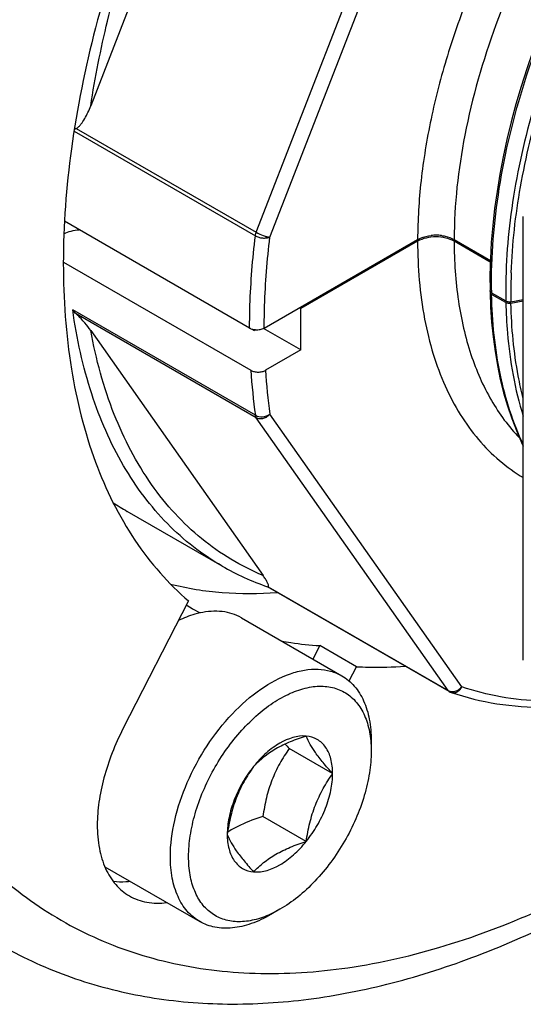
# Model space of a CAD drawing. Header units: millimetres. Extents: x 20 to 4180, y 42 to 2950.
# Tile 97 of 128: x 4032 to 4044, y 1729 to 1753. Entities that reach past the tile are written whole.
import ezdxf

# ---------------------------------------------------------------- set-up
doc = ezdxf.new("R2010")
doc.units = ezdxf.units.MM
doc.header["$LTSCALE"] = 231.275
doc.layers.add('BASE_ASM_PBL21', color=7, linetype='CONTINUOUS')
doc.layers.add('DEFAULT_VBL19', color=7, linetype='CONTINUOUS')

# ---------------------------------------------------------------- blocks, each defined once
blk = doc.blocks.new('BASE_ASM_PBL21', base_point=(3959.051, 1867.263))
at = {"layer": 'BASE_ASM_PBL21', "color": 7}
for p, q in [((4037.494, 1747.759), (4042.137, 1759.727)), ((4037.824, 1747.643), (4042.467, 1759.611)), ((4036.683, 1759.052), (4033.489, 1750.82)), ((4033.084, 1750.208), (4037.472, 1747.674)), ((4033.139, 1750.273), (4037.494, 1747.759)), ((4037.333, 1745.441), (4032.853, 1748.027)), ((4043.956, 1737.394), (4043.956, 1748.139)), ((4037.687, 1745.441), (4041.399, 1747.584)), ((4042.283, 1747.584), (4043.159, 1747.078)), ((4041.399, 1747.543), (4038.571, 1745.91)), ((4043.158, 1747.038), (4042.283, 1747.543)), ((4032.826, 1747.037), (4037.364, 1744.417)), ((4043.188, 1746.296), (4043.532, 1746.097)), ((4043.532, 1746.056), (4043.188, 1746.255)), ((4043.656, 1746.079), (4043.956, 1746.132)), ((4037.472, 1743.327), (4033.053, 1745.878)), ((4038.535, 1745.93), (4038.571, 1745.91)), ((4038.571, 1744.91), (4038.571, 1745.91)), ((4043.956, 1746.09), (4043.657, 1746.038)), ((4037.494, 1743.267), (4033.139, 1745.781)), ((4037.333, 1745.441), (4037.333, 1745.449)), ((4037.333, 1745.441), (4037.333, 1745.449)), ((4037.387, 1745.417), (4037.445, 1745.383)), ((4037.445, 1745.383), (4037.445, 1745.403)), ((4038.571, 1744.91), (4037.668, 1745.431)), ((4033.489, 1745.379), (4037.657, 1739.448)), ((4037.475, 1745.4), (4037.445, 1745.383)), ((4038.571, 1744.91), (4037.718, 1744.417)), ((4042.137, 1736.661), (4037.494, 1743.267)), ((4042.467, 1736.749), (4037.824, 1743.356)), ((4036.668, 1739.674), (4034.369, 1741.001)), ((4037.766, 1739.175), (4037.768, 1739.174)), ((4037.766, 1739.175), (4037.768, 1739.174)), ((4042.165, 1736.635), (4037.767, 1739.174)), ((4037.782, 1739.175), (4042.137, 1736.661)), ((4035.854, 1738.83), (4034.268, 1735.73)), ((4035.954, 1738.643), (4036.137, 1738.541)), ((4037.134, 1738.421), (4039.564, 1737.018)), ((4039.033, 1737.749), (4038.865, 1737.422)), ((4039.917, 1737.239), (4039.033, 1737.749)), ((4039.74, 1736.892), (4039.917, 1737.239)), ((4040.265, 1735.445), (4040.265, 1735.444)), ((4040.265, 1735.445), (4040.265, 1735.444)), ((4040.276, 1735.445), (4040.276, 1735.189)), ((4039.342, 1734.65), (4038.292, 1735.257)), ((4038.704, 1733.006), (4037.654, 1733.613)), ((4033.832, 1732.389), (4036.127, 1731.064)), ((4038.067, 1731.362), (4037.846, 1731.234))]:
    blk.add_line(p, q, dxfattribs=at)
for points in [[(4044.507, 1753), (4044.34, 1752.574), (4044.184, 1752.146), (4044.038, 1751.718), (4043.902, 1751.29), (4043.778, 1750.863), (4043.664, 1750.436), (4043.561, 1750.011), (4043.469, 1749.587), (4043.389, 1749.166), (4043.32, 1748.748), (4043.262, 1748.333), (4043.217, 1747.923), (4043.182, 1747.518), (4043.16, 1747.118), (4043.15, 1746.723), (4043.151, 1746.346)], [(4043.152, 1746.305), (4043.165, 1745.945), (4043.189, 1745.581), (4043.225, 1745.224), (4043.272, 1744.874), (4043.331, 1744.532), (4043.4, 1744.198), (4043.481, 1743.873), (4043.572, 1743.558), (4043.675, 1743.252), (4043.788, 1742.957), (4043.912, 1742.672), (4043.956, 1742.582)]]:
    blk.add_lwpolyline(points, dxfattribs=at)
for centre, radius, start, end in [((4034.74, 1747.249), 3.421, 117.8964, 118.8288), ((4041.841, 1746.617), 1.072, 89.3184, 96.1746), ((4041.842, 1746.625), 1.064, 82.6649, 89.3589), ((4056.621, 1746.293), 12.967, 178.4816, 180.9428), ((4057.166, 1746.282), 13.512, 177.8863, 178.4952), ((4055.607, 1746.52), 12.422, 180.7557, 181.0339), ((4043.209, 1746.299), 0.058, 148.2068, 152.5255), ((4037.508, 1745.814), 0.415, 261.2312, 265.3345), ((4051.593, 1745.282), 14.256, 183.479, 187.8838), ((4051.741, 1745.283), 14.05, 183.5322, 187.8844), ((4037.396, 1746.242), 6.052, 236.1716, 239.9985), ((4039.795, 1745.094), 6.257, 240.0109, 251.0771), ((4039.184, 1744.237), 6.46, 238.4539, 240.0007), ((4042.291, 1736.852), 0.251, 240.0141, 251.2408), ((4042.263, 1736.77), 0.165, 251.2544, 253.3549), ((4045.581, 1741.811), 9.802, 221.1182, 221.9592), ((4038.149, 1731.168), 2.463, 119.9888, 123.2402)]:
    blk.add_arc(centre, radius, start, end, dxfattribs=at)
for points, knots in [([(4055.196, 1764.169), (4054.852, 1764.228), (4054.125, 1764.274), (4053.003, 1764.129), (4051.837, 1763.781), (4050.647, 1763.235), (4049.454, 1762.503), (4048.276, 1761.598), (4047.136, 1760.536), (4045.676, 1758.917), (4044.074, 1756.633), (4042.834, 1754.129), (4042.102, 1752.058), (4041.705, 1750.53), (4041.46, 1749.04), (4041.4, 1748.06), (4041.399, 1747.584)], [0, 0, 0, 0, 0.044303, 0.091758, 0.142991, 0.198258, 0.257504, 0.320427, 0.386533, 0.455182, 0.596952, 0.739261, 0.808565, 0.875552, 0.939546, 1, 1, 1, 1]), ([(4033.256, 1763.665), (4032.434, 1762.303), (4030.935, 1759.518), (4029.147, 1755.199), (4027.872, 1750.872), (4027.149, 1746.662), (4027, 1742.691), (4027.369, 1739.601), (4027.976, 1737.373), (4028.56, 1735.873), (4029.282, 1734.516), (4029.862, 1733.699), (4030.173, 1733.321)], [0, 0, 0, 0, 0.148391, 0.294401, 0.435204, 0.568317, 0.691815, 0.804594, 0.856989, 0.90684, 0.954391, 1, 1, 1, 1]), ([(4054.039, 1763.392), (4053.354, 1763.327), (4052.303, 1763.038), (4050.969, 1762.398), (4049.929, 1761.753), (4048.904, 1760.97), (4047.552, 1759.737), (4045.998, 1757.927), (4044.439, 1755.477), (4043.244, 1752.853), (4042.483, 1750.206), (4042.284, 1748.432), (4042.283, 1747.584)], [0, 0, 0, 0, 0.097947, 0.152393, 0.210375, 0.271637, 0.335777, 0.470465, 0.60961, 0.747696, 0.87934, 1, 1, 1, 1]), ([(4043.187, 1746.356), (4043.176, 1747.18), (4043.321, 1748.894), (4043.945, 1751.471), (4044.955, 1754.05), (4046.302, 1756.519), (4047.918, 1758.761), (4049.731, 1760.675), (4051.652, 1762.174), (4053.032, 1762.895), (4053.716, 1763.151)], [0, 0, 0, 0, 0.118647, 0.246351, 0.380656, 0.516499, 0.650385, 0.777652, 0.894932, 1, 1, 1, 1]), ([(4052.645, 1762.286), (4052.017, 1761.932), (4050.777, 1761.069), (4049.07, 1759.467), (4047.494, 1757.556), (4046.112, 1755.408), (4044.978, 1753.107), (4044.139, 1750.739), (4043.629, 1748.397), (4043.518, 1746.844), (4043.532, 1746.097)], [0, 0, 0, 0, 0.111867, 0.233267, 0.362361, 0.495217, 0.628843, 0.759697, 0.884035, 1, 1, 1, 1]), ([(4043.663, 1746.781), (4043.689, 1747.477), (4043.851, 1748.91), (4044.376, 1751.06), (4045.175, 1753.22), (4046.218, 1755.319), (4047.47, 1757.29), (4048.89, 1759.068), (4050.428, 1760.597), (4051.545, 1761.451), (4052.112, 1761.818)], [0, 0, 0, 0, 0.117226, 0.241931, 0.371796, 0.504078, 0.635838, 0.764148, 0.886298, 1, 1, 1, 1]), ([(4033.489, 1750.82), (4033.592, 1751.511), (4033.872, 1752.911), (4034.692, 1755.732), (4035.574, 1757.801), (4036.266, 1759.142)], [0, 0, 0, 0, 0.237958, 0.485652, 1, 1, 1, 1]), ([(4035.854, 1758.672), (4035.374, 1757.705), (4034.519, 1755.754), (4033.563, 1752.776), (4032.971, 1749.858), (4032.825, 1747.931), (4032.825, 1747.002)], [0, 0, 0, 0, 0.266544, 0.524882, 0.770567, 1, 1, 1, 1]), ([(4033.139, 1750.273), (4033.161, 1750.285), (4033.202, 1750.318), (4033.272, 1750.398), (4033.347, 1750.514), (4033.424, 1750.663), (4033.468, 1750.767), (4033.489, 1750.82)], [0, 0, 0, 0, 0.11515, 0.23583, 0.485265, 0.740807, 1, 1, 1, 1]), ([(4032.841, 1747.725), (4032.894, 1747.754), (4033.016, 1747.799), (4033.144, 1747.817), (4033.211, 1747.821)], [0, 0, 0, 0, 0.476959, 1, 1, 1, 1]), ([(4037.333, 1745.449), (4037.333, 1745.63), (4037.346, 1746.373), (4037.405, 1747.116), (4037.472, 1747.674)], [0, 0, 0, 0, 0.243724, 1, 1, 1, 1]), ([(4037.472, 1747.674), (4037.473, 1747.681), (4037.477, 1747.71), (4037.486, 1747.738), (4037.494, 1747.759)], [0, 0, 0, 0, 0.239114, 1, 1, 1, 1]), ([(4037.472, 1747.674), (4037.497, 1747.659), (4037.555, 1747.636), (4037.647, 1747.62), (4037.739, 1747.62), (4037.798, 1747.632), (4037.824, 1747.643)], [0, 0, 0, 0, 0.242001, 0.509434, 0.771795, 1, 1, 1, 1]), ([(4037.494, 1747.759), (4037.548, 1747.728), (4037.633, 1747.691), (4037.745, 1747.656), (4037.799, 1747.645), (4037.824, 1747.643)], [0, 0, 0, 0, 0.52988, 0.791567, 1, 1, 1, 1]), ([(4037.687, 1745.441), (4037.687, 1745.62), (4037.7, 1746.356), (4037.758, 1747.09), (4037.824, 1747.643)], [0, 0, 0, 0, 0.2437, 1, 1, 1, 1]), ([(4041.399, 1747.584), (4041.422, 1747.597), (4041.525, 1747.647), (4041.638, 1747.674), (4041.725, 1747.683)], [0, 0, 0, 0, 0.231182, 1, 1, 1, 1]), ([(4042.283, 1747.543), (4042.22, 1747.579), (4042.074, 1747.632), (4041.841, 1747.657), (4041.608, 1747.632), (4041.462, 1747.579), (4041.399, 1747.543)], [0, 0, 0, 0, 0.237217, 0.499996, 0.762778, 1, 1, 1, 1]), ([(4041.977, 1747.681), (4042.006, 1747.677), (4042.111, 1747.659), (4042.215, 1747.623), (4042.283, 1747.584)], [0, 0, 0, 0, 0.2668, 1, 1, 1, 1]), ([(4041.399, 1747.543), (4041.4, 1746.912), (4041.474, 1745.987), (4041.757, 1744.822), (4042.045, 1744.044), (4042.41, 1743.347), (4042.852, 1742.736), (4043.365, 1742.219), (4043.753, 1741.939), (4043.956, 1741.818)], [0, 0, 0, 0, 0.288871, 0.422106, 0.548135, 0.667666, 0.781791, 0.891976, 1, 1, 1, 1]), ([(4042.283, 1747.543), (4042.284, 1747.059), (4042.345, 1746.13), (4042.64, 1744.823), (4043.132, 1743.691), (4043.601, 1743.053), (4043.862, 1742.782)], [0, 0, 0, 0, 0.282878, 0.542304, 0.779871, 1, 1, 1, 1]), ([(4032.825, 1747.002), (4032.825, 1746.148), (4032.939, 1744.513), (4033.505, 1742.233), (4034.314, 1740.587), (4035.142, 1739.503), (4035.609, 1739.04), (4035.854, 1738.83)], [0, 0, 0, 0, 0.285504, 0.545029, 0.780949, 0.89209, 1, 1, 1, 1]), ([(4043.188, 1746.296), (4043.182, 1746.299), (4043.165, 1746.311), (4043.151, 1746.331), (4043.151, 1746.346)], [0, 0, 0, 0, 0.293264, 1, 1, 1, 1]), ([(4043.152, 1746.305), (4043.152, 1746.3), (4043.157, 1746.279), (4043.174, 1746.263), (4043.188, 1746.255)], [0, 0, 0, 0, 0.221298, 1, 1, 1, 1]), ([(4043.955, 1742.614), (4043.705, 1743.148), (4043.328, 1744.35), (4043.203, 1745.598), (4043.188, 1746.255)], [0, 0, 0, 0, 0.473122, 1, 1, 1, 1]), ([(4036.668, 1739.674), (4036.426, 1739.813), (4035.96, 1740.128), (4035.325, 1740.696), (4034.758, 1741.358), (4034.082, 1742.379), (4033.432, 1743.885), (4033.148, 1745.19), (4033.053, 1745.878)], [0, 0, 0, 0, 0.112484, 0.226378, 0.343006, 0.463536, 0.719578, 1, 1, 1, 1]), ([(4043.532, 1746.097), (4043.54, 1746.093), (4043.579, 1746.076), (4043.624, 1746.074), (4043.656, 1746.079)], [0, 0, 0, 0, 0.229874, 1, 1, 1, 1]), ([(4043.657, 1746.038), (4043.646, 1746.036), (4043.604, 1746.033), (4043.559, 1746.041), (4043.532, 1746.056)], [0, 0, 0, 0, 0.262277, 1, 1, 1, 1]), ([(4043.532, 1746.056), (4043.538, 1745.81), (4043.585, 1744.882), (4043.75, 1743.957), (4043.955, 1743.305)], [0, 0, 0, 0, 0.264619, 1, 1, 1, 1]), ([(4043.955, 1743.738), (4043.909, 1743.917), (4043.743, 1744.673), (4043.67, 1745.449), (4043.657, 1746.038)], [0, 0, 0, 0, 0.23886, 1, 1, 1, 1]), ([(4033.489, 1745.379), (4033.443, 1745.443), (4033.367, 1745.543), (4033.249, 1745.676), (4033.179, 1745.747), (4033.139, 1745.781)], [0, 0, 0, 0, 0.443719, 0.702301, 1, 1, 1, 1]), ([(4037.333, 1745.441), (4037.337, 1745.438), (4037.355, 1745.429), (4037.373, 1745.421), (4037.387, 1745.417)], [0, 0, 0, 0, 0.239124, 1, 1, 1, 1]), ([(4037.387, 1745.417), (4037.392, 1745.415), (4037.411, 1745.41), (4037.43, 1745.405), (4037.445, 1745.403)], [0, 0, 0, 0, 0.243734, 1, 1, 1, 1]), ([(4037.475, 1745.4), (4037.513, 1745.397), (4037.586, 1745.4), (4037.657, 1745.423), (4037.687, 1745.441)], [0, 0, 0, 0, 0.524769, 1, 1, 1, 1]), ([(4037.657, 1739.448), (4037.39, 1739.56), (4036.871, 1739.822), (4036.155, 1740.326), (4035.509, 1740.937), (4034.733, 1741.905), (4033.966, 1743.381), (4033.614, 1744.687), (4033.489, 1745.379)], [0, 0, 0, 0, 0.114825, 0.229838, 0.346627, 0.466663, 0.720849, 1, 1, 1, 1]), ([(4037.364, 1744.417), (4037.389, 1744.403), (4037.447, 1744.381), (4037.541, 1744.371), (4037.634, 1744.382), (4037.692, 1744.403), (4037.718, 1744.417)], [0, 0, 0, 0, 0.237271, 0.500105, 0.762835, 1, 1, 1, 1]), ([(4037.472, 1743.327), (4037.524, 1743.297), (4037.652, 1743.279), (4037.774, 1743.318), (4037.824, 1743.356)], [0, 0, 0, 0, 0.490582, 1, 1, 1, 1]), ([(4037.494, 1743.267), (4037.491, 1743.271), (4037.48, 1743.29), (4037.474, 1743.311), (4037.472, 1743.327)], [0, 0, 0, 0, 0.23179, 1, 1, 1, 1]), ([(4037.824, 1743.356), (4037.803, 1743.33), (4037.755, 1743.286), (4037.667, 1743.246), (4037.576, 1743.237), (4037.518, 1743.253), (4037.494, 1743.267)], [0, 0, 0, 0, 0.264205, 0.526795, 0.774125, 1, 1, 1, 1]), ([(4037.782, 1739.175), (4037.796, 1739.181), (4037.79, 1739.218), (4037.776, 1739.25), (4037.759, 1739.287), (4037.738, 1739.324), (4037.705, 1739.379), (4037.677, 1739.42), (4037.657, 1739.448)], [0, 0, 0, 0, 0.138421, 0.247745, 0.374714, 0.515469, 0.66757, 1, 1, 1, 1]), ([(4035.418, 1739.24), (4035.827, 1739.136), (4036.687, 1738.998), (4037.556, 1739.004), (4037.998, 1739.038)], [0, 0, 0, 0, 0.487893, 1, 1, 1, 1]), ([(4037.782, 1739.175), (4037.781, 1739.175), (4037.777, 1739.173), (4037.772, 1739.173), (4037.768, 1739.174)], [0, 0, 0, 0, 0.294838, 1, 1, 1, 1]), ([(4036.137, 1738.541), (4036.093, 1738.532), (4035.913, 1738.486), (4035.739, 1738.417), (4035.611, 1738.355)], [0, 0, 0, 0, 0.238519, 1, 1, 1, 1]), ([(4037.134, 1738.421), (4037.064, 1738.462), (4036.914, 1738.528), (4036.578, 1738.6), (4036.311, 1738.579), (4036.137, 1738.541)], [0, 0, 0, 0, 0.235071, 0.476796, 1, 1, 1, 1]), ([(4038.1, 1737.861), (4038.176, 1737.847), (4038.485, 1737.795), (4038.798, 1737.763), (4039.033, 1737.749)], [0, 0, 0, 0, 0.247016, 1, 1, 1, 1]), ([(4035.415, 1732.638), (4035.415, 1732.932), (4035.497, 1733.549), (4035.804, 1734.457), (4036.277, 1735.33), (4036.877, 1736.099), (4037.557, 1736.701), (4038.172, 1737.038), (4038.653, 1737.166), (4038.984, 1737.19), (4039.293, 1737.145), (4039.48, 1737.067), (4039.564, 1737.018)], [0, 0, 0, 0, 0.128681, 0.270274, 0.41743, 0.561776, 0.695447, 0.812712, 0.864677, 0.91251, 0.95714, 1, 1, 1, 1]), ([(4039.917, 1737.239), (4040.013, 1737.233), (4040.406, 1737.217), (4040.799, 1737.229), (4041.095, 1737.253)], [0, 0, 0, 0, 0.245605, 1, 1, 1, 1]), ([(4039.564, 1737.018), (4039.678, 1736.953), (4039.89, 1736.774), (4040.116, 1736.405), (4040.25, 1735.95), (4040.276, 1735.619), (4040.276, 1735.445)], [0, 0, 0, 0, 0.217772, 0.450951, 0.7102, 1, 1, 1, 1]), ([(4035.857, 1732.638), (4035.857, 1732.807), (4035.887, 1733.157), (4036.049, 1733.879), (4036.43, 1734.768), (4036.989, 1735.561), (4037.521, 1736.087), (4037.933, 1736.399), (4038.351, 1736.624), (4038.762, 1736.753), (4039.152, 1736.781), (4039.508, 1736.701), (4039.811, 1736.513), (4040.045, 1736.227), (4040.201, 1735.862), (4040.251, 1735.589), (4040.265, 1735.445)], [0, 0, 0, 0, 0.066502, 0.138133, 0.29076, 0.444385, 0.517186, 0.58519, 0.647364, 0.703327, 0.753603, 0.799855, 0.844819, 0.891641, 0.942887, 1, 1, 1, 1]), ([(4042.137, 1736.661), (4042.161, 1736.647), (4042.219, 1736.63), (4042.31, 1736.64), (4042.398, 1736.68), (4042.447, 1736.724), (4042.467, 1736.749)], [0, 0, 0, 0, 0.225842, 0.473161, 0.735773, 1, 1, 1, 1]), ([(4042.165, 1736.635), (4042.157, 1736.64), (4042.147, 1736.648), (4042.139, 1736.658), (4042.137, 1736.661)], [0, 0, 0, 0, 0.742249, 1, 1, 1, 1]), ([(4042.21, 1736.615), (4042.57, 1736.493), (4043.325, 1736.309), (4044.1, 1736.252), (4044.494, 1736.252)], [0, 0, 0, 0, 0.490966, 1, 1, 1, 1]), ([(4042.216, 1736.613), (4042.238, 1736.606), (4042.288, 1736.603), (4042.361, 1736.628), (4042.424, 1736.678), (4042.455, 1736.724), (4042.467, 1736.749)], [0, 0, 0, 0, 0.227805, 0.468616, 0.72718, 1, 1, 1, 1]), ([(4044.407, 1736.404), (4044.073, 1736.416), (4043.415, 1736.483), (4042.774, 1736.645), (4042.467, 1736.749)], [0, 0, 0, 0, 0.508451, 1, 1, 1, 1]), ([(4034.268, 1735.73), (4034.074, 1735.352), (4033.843, 1734.766), (4033.677, 1733.974), (4033.647, 1733.589), (4033.647, 1733.403)], [0, 0, 0, 0, 0.524695, 0.770655, 1, 1, 1, 1]), ([(4038.704, 1735.558), (4038.485, 1735.577), (4038.191, 1735.474), (4037.895, 1735.279), (4037.673, 1735.098), (4037.522, 1734.937), (4037.429, 1734.821)], [0, 0, 0, 0, 0.435322, 0.566425, 0.705069, 1, 1, 1, 1]), ([(4038.704, 1735.558), (4038.574, 1735.516), (4038.322, 1735.427), (4037.972, 1735.26), (4037.674, 1735.057), (4037.505, 1734.901), (4037.429, 1734.821)], [0, 0, 0, 0, 0.276818, 0.537691, 0.777993, 1, 1, 1, 1]), ([(4039.342, 1734.65), (4039.342, 1734.77), (4039.319, 1734.994), (4039.195, 1735.29), (4038.98, 1735.496), (4038.796, 1735.549), (4038.704, 1735.558)], [0, 0, 0, 0, 0.293859, 0.54708, 0.773541, 1, 1, 1, 1]), ([(4039.342, 1734.65), (4039.264, 1734.737), (4039.119, 1734.903), (4038.891, 1735.196), (4038.759, 1735.417), (4038.704, 1735.558)], [0, 0, 0, 0, 0.315641, 0.592561, 1, 1, 1, 1]), ([(4040.265, 1735.444), (4040.267, 1735.423), (4040.273, 1735.338), (4040.276, 1735.253), (4040.276, 1735.189)], [0, 0, 0, 0, 0.244984, 1, 1, 1, 1]), ([(4038.292, 1735.257), (4038.209, 1735.139), (4038.052, 1734.893), (4037.863, 1734.492), (4037.731, 1734.061), (4037.676, 1733.763), (4037.654, 1733.613)], [0, 0, 0, 0, 0.242178, 0.490349, 0.743781, 1, 1, 1, 1]), ([(4040.276, 1735.189), (4040.276, 1735.015), (4040.244, 1734.651), (4040.071, 1733.905), (4039.667, 1732.99), (4039.076, 1732.182), (4038.517, 1731.659), (4038.218, 1731.449), (4038.067, 1731.362)], [0, 0, 0, 0, 0.114257, 0.237538, 0.500001, 0.762462, 0.885744, 1, 1, 1, 1]), ([(4037.429, 1734.821), (4037.346, 1734.703), (4037.189, 1734.458), (4037, 1734.057), (4036.868, 1733.626), (4036.813, 1733.328), (4036.791, 1733.177)], [0, 0, 0, 0, 0.242178, 0.490349, 0.743781, 1, 1, 1, 1]), ([(4037.429, 1734.821), (4037.331, 1734.699), (4037.154, 1734.44), (4036.953, 1734.023), (4036.825, 1733.599), (4036.791, 1733.313), (4036.791, 1733.177)], [0, 0, 0, 0, 0.261228, 0.522456, 0.772027, 1, 1, 1, 1]), ([(4038.704, 1733.006), (4038.802, 1733.128), (4038.979, 1733.387), (4039.18, 1733.804), (4039.309, 1734.228), (4039.342, 1734.514), (4039.342, 1734.65)], [0, 0, 0, 0, 0.261228, 0.522456, 0.772027, 1, 1, 1, 1]), ([(4038.704, 1733.006), (4038.726, 1733.157), (4038.781, 1733.455), (4038.914, 1733.886), (4039.103, 1734.287), (4039.26, 1734.533), (4039.342, 1734.65)], [0, 0, 0, 0, 0.256219, 0.509651, 0.757822, 1, 1, 1, 1]), ([(4037.654, 1733.613), (4037.588, 1733.591), (4037.335, 1733.506), (4037.088, 1733.4), (4036.918, 1733.301)], [0, 0, 0, 0, 0.260482, 1, 1, 1, 1]), ([(4030.173, 1733.321), (4030.607, 1732.792), (4031.574, 1731.827), (4033.303, 1730.731), (4035.248, 1730.034), (4037.369, 1729.748), (4039.628, 1729.871), (4041.989, 1730.397), (4044.414, 1731.312), (4045.998, 1732.143), (4046.792, 1732.614)], [0, 0, 0, 0, 0.112826, 0.223265, 0.334798, 0.450742, 0.573799, 0.705826, 0.847817, 1, 1, 1, 1]), ([(4033.647, 1733.403), (4033.647, 1733.213), (4033.676, 1732.852), (4033.822, 1732.355), (4034.069, 1731.953), (4034.3, 1731.758), (4034.424, 1731.687)], [0, 0, 0, 0, 0.2898, 0.549049, 0.782228, 1, 1, 1, 1]), ([(4036.791, 1733.177), (4036.846, 1733.036), (4036.977, 1732.815), (4037.206, 1732.523), (4037.35, 1732.357), (4037.429, 1732.27)], [0, 0, 0, 0, 0.407439, 0.684359, 1, 1, 1, 1]), ([(4036.791, 1733.177), (4036.791, 1733.057), (4036.814, 1732.833), (4036.938, 1732.537), (4037.153, 1732.332), (4037.337, 1732.278), (4037.429, 1732.27)], [0, 0, 0, 0, 0.293859, 0.54708, 0.773541, 1, 1, 1, 1]), ([(4037.429, 1732.27), (4037.648, 1732.25), (4037.942, 1732.353), (4038.238, 1732.549), (4038.46, 1732.729), (4038.611, 1732.89), (4038.704, 1733.006)], [0, 0, 0, 0, 0.435322, 0.566425, 0.705069, 1, 1, 1, 1]), ([(4037.429, 1732.27), (4037.505, 1732.349), (4037.674, 1732.506), (4037.972, 1732.708), (4038.322, 1732.875), (4038.574, 1732.964), (4038.704, 1733.006)], [0, 0, 0, 0, 0.222007, 0.462309, 0.723182, 1, 1, 1, 1]), ([(4036.127, 1731.064), (4036.013, 1731.13), (4035.801, 1731.308), (4035.576, 1731.677), (4035.441, 1732.132), (4035.415, 1732.464), (4035.415, 1732.638)], [0, 0, 0, 0, 0.217772, 0.450951, 0.7102, 1, 1, 1, 1]), ([(4037.84, 1731.245), (4037.713, 1731.186), (4037.46, 1731.095), (4037.078, 1731.045), (4036.724, 1731.093), (4036.414, 1731.243), (4036.164, 1731.488), (4035.985, 1731.814), (4035.878, 1732.206), (4035.857, 1732.489), (4035.857, 1732.638)], [0, 0, 0, 0, 0.139133, 0.264408, 0.378951, 0.488407, 0.599882, 0.71988, 0.852678, 1, 1, 1, 1]), ([(4031.461, 1730.414), (4031.991, 1730.123), (4033.114, 1729.629), (4034.917, 1729.18), (4036.82, 1729.021), (4038.795, 1729.147), (4040.823, 1729.548), (4042.883, 1730.216), (4044.96, 1731.139), (4046.312, 1731.899), (4046.987, 1732.316)], [0, 0, 0, 0, 0.110747, 0.223214, 0.338852, 0.458943, 0.584528, 0.716343, 0.8548, 1, 1, 1, 1]), ([(4034.445, 1732.035), (4034.41, 1732.031), (4034.273, 1732.017), (4034.135, 1732.02), (4034.034, 1732.033)], [0, 0, 0, 0, 0.258637, 1, 1, 1, 1]), ([(4034.424, 1731.687), (4034.553, 1731.612), (4034.853, 1731.506), (4035.169, 1731.505), (4035.329, 1731.525)], [0, 0, 0, 0, 0.48148, 1, 1, 1, 1]), ([(4038.067, 1731.362), (4038.048, 1731.351), (4037.974, 1731.31), (4037.898, 1731.271), (4037.84, 1731.245)], [0, 0, 0, 0, 0.255058, 1, 1, 1, 1]), ([(4037.846, 1731.234), (4037.695, 1731.147), (4037.395, 1731.005), (4036.933, 1730.893), (4036.501, 1730.904), (4036.24, 1730.999), (4036.127, 1731.064)], [0, 0, 0, 0, 0.289799, 0.549049, 0.782228, 1, 1, 1, 1])]:
    blk.add_open_spline(points, degree=3, knots=knots, dxfattribs=at)
for points in [[(4043.157, 1746.326), (4043.154, 1746.319), (4043.152, 1746.312), (4043.152, 1746.305)], [(4043.165, 1746.337), (4043.163, 1746.335), (4043.161, 1746.332), (4043.159, 1746.329)], [(4033.139, 1745.781), (4033.106, 1745.81), (4033.077, 1745.843), (4033.053, 1745.878)]]:
    blk.add_open_spline(points, degree=3, dxfattribs=at)
blk = doc.blocks.new('DEFAULT_VBL19', base_point=(3738.453, 2286.165))
at = {"layer": 'BASE_ASM_PBL21'}
blk.add_blockref('BASE_ASM_PBL21', (3959.051, 1867.263), dxfattribs=at)

msp = doc.modelspace()

# ---------------------------------------------------------------- block references
at = {"layer": 'DEFAULT_VBL19'}
msp.add_blockref('DEFAULT_VBL19', (3738.453, 2286.165), dxfattribs=at)

doc.saveas('drawing.dxf')
